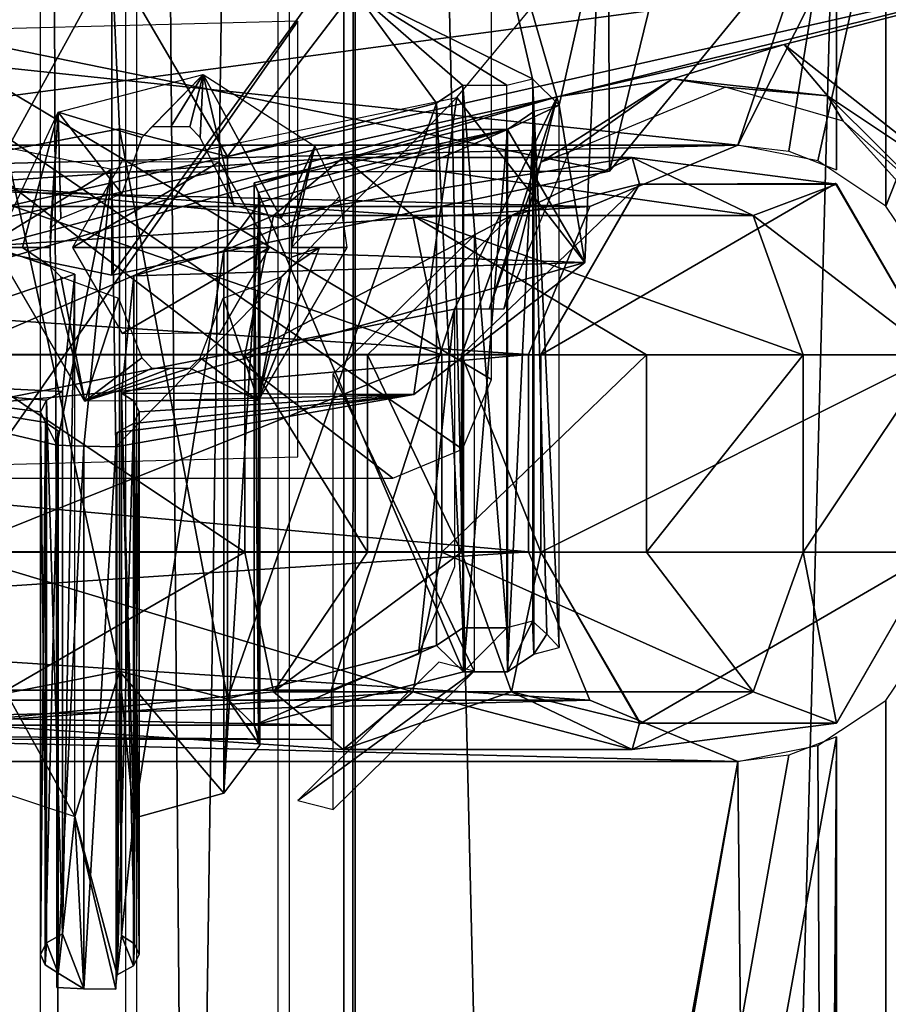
# Model space of a CAD drawing. Header units: millimetres. Extents: x -52 to 137, y -753 to 253.
# Tile 92 of 100: x 12 to 30, y 147 to 167. Entities that reach past the tile are written whole.
import ezdxf

# ---------------------------------------------------------------- set-up
doc = ezdxf.new("R2010")
doc.units = ezdxf.units.MM
doc.header["$LTSCALE"] = 65.185185
for name, color, linetype in [('10', 7, 'CONTINUOUS'), ('108', 7, 'CONTINUOUS'), ('1081', 7, 'CONTINUOUS'), ('109', 7, 'CONTINUOUS'), ('11', 7, 'CONTINUOUS'), ('1114', 7, 'CONTINUOUS'), ('1115', 7, 'CONTINUOUS'), ('1116', 7, 'CONTINUOUS'), ('1117', 7, 'CONTINUOUS'), ('12', 7, 'CONTINUOUS'), ('13', 7, 'CONTINUOUS'), ('14', 7, 'CONTINUOUS'), ('15', 7, 'CONTINUOUS'), ('16', 7, 'CONTINUOUS'), ('17', 7, 'CONTINUOUS'), ('18', 7, 'CONTINUOUS'), ('19', 7, 'CONTINUOUS'), ('20', 7, 'CONTINUOUS'), ('21', 7, 'CONTINUOUS'), ('26', 7, 'CONTINUOUS'), ('268', 7, 'CONTINUOUS'), ('27', 7, 'CONTINUOUS'), ('328', 7, 'CONTINUOUS'), ('329', 7, 'CONTINUOUS'), ('336', 7, 'CONTINUOUS'), ('337', 7, 'CONTINUOUS'), ('344', 7, 'CONTINUOUS'), ('363', 7, 'CONTINUOUS'), ('364', 7, 'CONTINUOUS'), ('365', 7, 'CONTINUOUS'), ('366', 7, 'CONTINUOUS'), ('368', 7, 'CONTINUOUS'), ('369', 7, 'CONTINUOUS'), ('370', 7, 'CONTINUOUS'), ('371', 7, 'CONTINUOUS'), ('6', 7, 'CONTINUOUS'), ('7', 7, 'CONTINUOUS'), ('70', 7, 'CONTINUOUS'), ('8', 7, 'CONTINUOUS'), ('82', 7, 'CONTINUOUS'), ('83', 7, 'CONTINUOUS'), ('872', 7, 'CONTINUOUS'), ('873', 7, 'CONTINUOUS'), ('874', 7, 'CONTINUOUS'), ('875', 7, 'CONTINUOUS'), ('888', 7, 'CONTINUOUS'), ('889', 7, 'CONTINUOUS'), ('9', 7, 'CONTINUOUS'), ('977', 7, 'CONTINUOUS')]:
    doc.layers.add(name, color=color, linetype=linetype)

msp = doc.modelspace()

# ---------------------------------------------------------------- linework, layer by layer
at = {"layer": '10', "color": 7, "linetype": 'Continuous'}
for points in [[(16.691, 163.313, -77.487), (20.933, 164.394, -75.616), (20.933, 153.396, -69.266), (16.691, 163.313, -77.487)], [(16.691, 163.313, -77.487), (20.933, 153.396, -69.266), (16.691, 152.315, -71.137), (16.691, 163.313, -77.487)]]:
    msp.add_3dface(points, dxfattribs=at)
at = {"layer": '108', "color": 7, "linetype": 'Continuous'}
for points in [[(15.655, 165.51, -122.77), (14.411, 164.235, -123.089), (12.715, 164.744, -122.77), (15.655, 165.51, -122.77)], [(14.615, 164.446, -123.055), (14.411, 164.235, -123.089), (15.655, 165.51, -122.77), (14.615, 164.446, -123.055)], [(14.998, 164.447, -123.061), (14.615, 164.446, -123.055), (15.655, 165.51, -122.77), (14.998, 164.447, -123.061)], [(15.385, 164.446, -123.055), (14.998, 164.447, -123.061), (15.655, 165.51, -122.77), (15.385, 164.446, -123.055)], [(15.589, 164.235, -123.089), (15.385, 164.446, -123.055), (15.655, 165.51, -122.77), (15.589, 164.235, -123.089)], [(16.275, 162.852, -123.215), (15.589, 164.235, -123.089), (15.655, 165.51, -122.77), (16.275, 162.852, -123.215)], [(17.234, 162.589, -123.089), (16.275, 162.852, -123.215), (15.655, 165.51, -122.77), (17.234, 162.589, -123.089)], [(17.919, 164.054, -122.77), (17.234, 162.589, -123.089), (15.655, 165.51, -122.77), (17.919, 164.054, -122.77)], [(11.429, 162, -122.77), (12.715, 164.744, -122.77), (11.988, 162, -122.929), (11.429, 162, -122.77)], [(12.715, 164.744, -122.77), (12.553, 162, -123.061), (11.988, 162, -122.929), (12.715, 164.744, -122.77)], [(12.553, 162.192, -123.06), (12.553, 162, -123.061), (12.715, 164.744, -122.77), (12.553, 162.192, -123.06)], [(12.554, 162.385, -123.055), (12.553, 162.192, -123.06), (12.715, 164.744, -122.77), (12.554, 162.385, -123.055)], [(12.766, 162.589, -123.089), (12.554, 162.385, -123.055), (12.715, 164.744, -122.77), (12.766, 162.589, -123.089)], [(14.004, 163.092, -123.222), (12.766, 162.589, -123.089), (12.715, 164.744, -122.77), (14.004, 163.092, -123.222)], [(14.411, 164.235, -123.089), (14.004, 163.092, -123.222), (12.715, 164.744, -122.77), (14.411, 164.235, -123.089)], [(17.446, 162.386, -123.055), (17.234, 162.589, -123.089), (17.919, 164.054, -122.77), (17.446, 162.386, -123.055)], [(17.447, 162, -123.061), (17.446, 162.386, -123.055), (17.919, 164.054, -122.77), (17.447, 162, -123.061)], [(18.419, 163.035, -122.769), (17.447, 162, -123.061), (17.919, 164.054, -122.77), (18.419, 163.035, -122.769)], [(18.564, 162, -122.772), (17.447, 162, -123.061), (18.419, 163.035, -122.769), (18.564, 162, -122.772)], [(17.447, 162.194, -123.06), (17.446, 162.386, -123.055), (17.447, 162, -123.061), (17.447, 162.194, -123.06)], [(18.013, 162, -122.929), (17.447, 162, -123.061), (18.564, 162, -122.772), (18.013, 162, -122.929)]]:
    msp.add_3dface(points, dxfattribs=at)
at = {"layer": '1081', "color": 7, "linetype": 'Continuous'}
for points in [[(17.399, 247.5, 41.044), (17.399, -247.5, 41.044), (30.5, 247.5, 41.044), (17.399, 247.5, 41.044)], [(30.5, 247.5, 41.044), (17.399, -247.5, 41.044), (30.5, -247.5, 41.044), (30.5, 247.5, 41.044)]]:
    msp.add_3dface(points, dxfattribs=at)
at = {"layer": '109', "color": 7, "linetype": 'Continuous'}
for points in [[(11.429, 162, -122.77), (11.988, 162, -122.929), (12.554, 161.615, -123.055), (11.429, 162, -122.77)], [(11.429, 162, -122.77), (12.554, 161.615, -123.055), (13.251, 158.888, -122.77), (11.429, 162, -122.77)], [(11.988, 162, -122.929), (12.553, 162, -123.061), (12.554, 161.615, -123.055), (11.988, 162, -122.929)], [(12.554, 161.615, -123.055), (12.553, 162, -123.061), (12.553, 161.808, -123.06), (12.554, 161.615, -123.055)], [(18.013, 162, -122.929), (18.564, 162, -122.772), (16.768, 158.9, -122.77), (18.013, 162, -122.929)], [(18.013, 162, -122.929), (16.768, 158.9, -122.77), (17.446, 161.614, -123.055), (18.013, 162, -122.929)], [(17.447, 161.806, -123.06), (18.013, 162, -122.929), (17.446, 161.614, -123.055), (17.447, 161.806, -123.06)], [(17.447, 162, -123.061), (18.013, 162, -122.929), (17.447, 161.806, -123.06), (17.447, 162, -123.061)], [(12.554, 161.615, -123.055), (12.766, 161.411, -123.089), (13.251, 158.888, -122.77), (12.554, 161.615, -123.055)], [(17.446, 161.614, -123.055), (16.768, 158.9, -122.77), (17.234, 161.411, -123.089), (17.446, 161.614, -123.055)], [(12.766, 161.411, -123.089), (13.937, 160.976, -123.222), (13.251, 158.888, -122.77), (12.766, 161.411, -123.089)], [(16.061, 160.974, -123.222), (17.234, 161.411, -123.089), (16.768, 158.9, -122.77), (16.061, 160.974, -123.222)], [(13.937, 160.976, -123.222), (14.411, 159.765, -123.089), (13.251, 158.888, -122.77), (13.937, 160.976, -123.222)], [(15.589, 159.765, -123.089), (16.061, 160.974, -123.222), (16.768, 158.9, -122.77), (15.589, 159.765, -123.089)], [(14.411, 159.765, -123.089), (14.615, 159.554, -123.055), (13.251, 158.888, -122.77), (14.411, 159.765, -123.089)], [(15.385, 159.554, -123.055), (15.589, 159.765, -123.089), (16.768, 158.9, -122.77), (15.385, 159.554, -123.055)], [(15, 159.553, -123.061), (15.385, 159.554, -123.055), (13.251, 158.888, -122.77), (15, 159.553, -123.061)], [(13.251, 158.888, -122.77), (15.385, 159.554, -123.055), (16.768, 158.9, -122.77), (13.251, 158.888, -122.77)], [(14.615, 159.554, -123.055), (15, 159.553, -123.061), (13.251, 158.888, -122.77), (14.615, 159.554, -123.055)]]:
    msp.add_3dface(points, dxfattribs=at)
at = {"layer": '11', "color": 7, "linetype": 'Continuous'}
for points in [[(16.773, 163.115, -77.83), (16.691, 163.313, -77.487), (16.773, 152.117, -71.48), (16.773, 163.115, -77.83)], [(16.691, 163.313, -77.487), (16.691, 152.315, -71.137), (16.773, 152.117, -71.48), (16.691, 163.313, -77.487)], [(16.8, 162.914, -78.18), (16.773, 163.115, -77.83), (16.8, 151.915, -71.83), (16.8, 162.914, -78.18)], [(16.773, 163.115, -77.83), (16.773, 152.117, -71.48), (16.8, 151.915, -71.83), (16.773, 163.115, -77.83)], [(16.073, 161.935, -79.875), (16.8, 162.914, -78.18), (16.073, 150.936, -73.525), (16.073, 161.935, -79.875)], [(16.8, 162.914, -78.18), (16.8, 151.915, -71.83), (16.073, 150.936, -73.525), (16.8, 162.914, -78.18)], [(14.245, 161.43, -80.749), (16.073, 161.935, -79.875), (14.245, 150.432, -74.399), (14.245, 161.43, -80.749)], [(16.073, 161.935, -79.875), (16.073, 150.936, -73.525), (14.245, 150.432, -74.399), (16.073, 161.935, -79.875)]]:
    msp.add_3dface(points, dxfattribs=at)
at = {"layer": '1114', "color": 7, "linetype": 'Continuous'}
for points in [[(30.5, 247.5, 37.544), (30.5, -247.5, 37.544), (18.734, 247.5, 37.544), (30.5, 247.5, 37.544)], [(18.734, 247.5, 37.544), (30.5, -247.5, 37.544), (18.734, -247.5, 37.544), (18.734, 247.5, 37.544)]]:
    msp.add_3dface(points, dxfattribs=at)
at = {"layer": '1115', "color": 7, "linetype": 'Continuous'}
for points in [[(18.508, -247.5, 37.491), (18.508, 247.5, 37.491), (18.734, 247.5, 37.544), (18.508, -247.5, 37.491)], [(18.734, -247.5, 37.544), (18.508, -247.5, 37.491), (18.734, 247.5, 37.544), (18.734, -247.5, 37.544)]]:
    msp.add_3dface(points, dxfattribs=at)
at = {"layer": '1116', "color": 7, "linetype": 'Continuous'}
for points in [[(18.508, 247.5, 37.491), (18.508, -247.5, 37.491), (14.305, 247.5, 35.363), (18.508, 247.5, 37.491)], [(14.305, 247.5, 35.363), (18.508, -247.5, 37.491), (14.305, -247.5, 35.363), (14.305, 247.5, 35.363)]]:
    msp.add_3dface(points, dxfattribs=at)
at = {"layer": '1117', "color": 7, "linetype": 'Continuous'}
for points in [[(14.075, 247.5, 35.122), (14.075, -247.5, 35.122), (12.355, 247.5, 31.299), (14.075, 247.5, 35.122)], [(12.355, 247.5, 31.299), (14.075, -247.5, 35.122), (12.355, -247.5, 31.299), (12.355, 247.5, 31.299)]]:
    msp.add_3dface(points, dxfattribs=at)
at = {"layer": '12', "color": 7, "linetype": 'Continuous'}
for points in [[(13.996, 159.051, -84.87), (14.245, 161.43, -80.749), (14.245, 150.432, -74.399), (13.996, 159.051, -84.87)], [(13.996, 148.055, -78.516), (13.996, 159.051, -84.87), (14.245, 150.432, -74.399), (13.996, 148.055, -78.516)]]:
    msp.add_3dface(points, dxfattribs=at)
at = {"layer": '13', "color": 7, "linetype": 'Continuous'}
for points in [[(14.255, 158.887, -85.154), (13.996, 159.051, -84.87), (14.261, 147.883, -78.814), (14.255, 158.887, -85.154)], [(14.261, 147.883, -78.814), (13.996, 159.051, -84.87), (13.996, 148.055, -78.516), (14.261, 147.883, -78.814)], [(14.355, 158.669, -85.531), (14.255, 158.887, -85.154), (14.355, 147.671, -79.181), (14.355, 158.669, -85.531)], [(14.355, 147.671, -79.181), (14.255, 158.887, -85.154), (14.261, 147.883, -78.814), (14.355, 147.671, -79.181)], [(14.237, 158.434, -85.938), (14.355, 158.669, -85.531), (14.237, 147.436, -79.588), (14.237, 158.434, -85.938)], [(14.237, 147.436, -79.588), (14.355, 158.669, -85.531), (14.355, 147.671, -79.181), (14.237, 147.436, -79.588)], [(13.912, 158.254, -86.25), (14.237, 158.434, -85.938), (13.912, 147.256, -79.9), (13.912, 158.254, -86.25)], [(13.912, 147.256, -79.9), (14.237, 158.434, -85.938), (14.237, 147.436, -79.588), (13.912, 147.256, -79.9)]]:
    msp.add_3dface(points, dxfattribs=at)
at = {"layer": '14', "color": 7, "linetype": 'Continuous'}
for points in [[(22.332, 154.425, -67.482), (21.814, 154.293, -67.711), (21.828, 153.399, -69.26), (22.332, 154.425, -67.482)], [(22.359, 153.759, -68.636), (22.332, 154.425, -67.482), (21.828, 153.399, -69.26), (22.359, 153.759, -68.636)], [(22.621, 154.162, -67.938), (22.332, 154.425, -67.482), (22.359, 153.759, -68.636), (22.621, 154.162, -67.938)], [(20.92, 154.29, -67.716), (20.388, 153.93, -68.34), (20.933, 153.396, -69.266), (20.92, 154.29, -67.716)], [(21.814, 154.293, -67.711), (20.92, 154.29, -67.716), (20.933, 153.396, -69.266), (21.814, 154.293, -67.711)], [(21.828, 153.399, -69.26), (21.814, 154.293, -67.711), (20.933, 153.396, -69.266), (21.828, 153.399, -69.26)], [(22.877, 153.891, -68.408), (22.621, 154.162, -67.938), (22.359, 153.759, -68.636), (22.877, 153.891, -68.408)], [(20.388, 153.93, -68.34), (16.147, 152.85, -70.211), (16.691, 152.315, -71.137), (20.388, 153.93, -68.34)], [(20.933, 153.396, -69.266), (20.388, 153.93, -68.34), (16.691, 152.315, -71.137), (20.933, 153.396, -69.266)], [(11.662, 152.967, -70.008), (13.047, 150.463, -74.345), (13.957, 153.413, -69.236), (11.662, 152.967, -70.008)], [(13.047, 150.463, -74.345), (13.912, 147.256, -79.9), (13.957, 153.413, -69.236), (13.047, 150.463, -74.345)], [(13.912, 147.256, -79.9), (13.996, 148.055, -78.516), (13.957, 153.413, -69.236), (13.912, 147.256, -79.9)], [(13.957, 153.413, -69.236), (13.996, 148.055, -78.516), (14.245, 150.432, -74.399), (13.957, 153.413, -69.236)], [(16.147, 152.85, -70.211), (13.957, 153.413, -69.236), (16.073, 150.936, -73.525), (16.147, 152.85, -70.211)], [(16.073, 150.936, -73.525), (13.957, 153.413, -69.236), (14.245, 150.432, -74.399), (16.073, 150.936, -73.525)], [(11.429, 150.998, -73.419), (13.047, 150.463, -74.345), (11.662, 152.967, -70.008), (11.429, 150.998, -73.419)], [(16.8, 151.915, -71.83), (16.147, 152.85, -70.211), (16.073, 150.936, -73.525), (16.8, 151.915, -71.83)], [(16.691, 152.315, -71.137), (16.147, 152.85, -70.211), (16.8, 151.915, -71.83), (16.691, 152.315, -71.137)], [(16.773, 152.117, -71.48), (16.691, 152.315, -71.137), (16.8, 151.915, -71.83), (16.773, 152.117, -71.48)], [(12.798, 148.086, -78.462), (13.236, 146.973, -80.39), (13.047, 150.463, -74.345), (12.798, 148.086, -78.462)], [(13.882, 146.964, -80.405), (13.912, 147.256, -79.9), (13.047, 150.463, -74.345), (13.882, 146.964, -80.405)], [(13.236, 146.973, -80.39), (13.882, 146.964, -80.405), (13.047, 150.463, -74.345), (13.236, 146.973, -80.39)], [(12.473, 147.906, -78.774), (12.714, 147.287, -79.846), (12.798, 148.086, -78.462), (12.473, 147.906, -78.774)], [(12.714, 147.287, -79.846), (13.236, 146.973, -80.39), (12.798, 148.086, -78.462), (12.714, 147.287, -79.846)], [(13.912, 147.256, -79.9), (14.237, 147.436, -79.588), (13.996, 148.055, -78.516), (13.912, 147.256, -79.9)], [(14.237, 147.436, -79.588), (14.261, 147.883, -78.814), (13.996, 148.055, -78.516), (14.237, 147.436, -79.588)], [(12.355, 147.671, -79.181), (12.449, 147.459, -79.548), (12.473, 147.906, -78.774), (12.355, 147.671, -79.181)], [(12.449, 147.459, -79.548), (12.714, 147.287, -79.846), (12.473, 147.906, -78.774), (12.449, 147.459, -79.548)], [(14.237, 147.436, -79.588), (14.355, 147.671, -79.181), (14.261, 147.883, -78.814), (14.237, 147.436, -79.588)], [(12.684, 146.997, -80.349), (13.236, 146.973, -80.39), (12.714, 147.287, -79.846), (12.684, 146.997, -80.349)]]:
    msp.add_3dface(points, dxfattribs=at)
at = {"layer": '15', "color": 7, "linetype": 'Continuous'}
for points in [[(12.684, 146.997, -80.349), (12.714, 147.287, -79.846), (12.714, 158.286, -86.196), (12.684, 146.997, -80.349)], [(12.684, 157.995, -86.699), (12.684, 146.997, -80.349), (12.714, 158.286, -86.196), (12.684, 157.995, -86.699)]]:
    msp.add_3dface(points, dxfattribs=at)
at = {"layer": '16', "color": 7, "linetype": 'Continuous'}
for points in [[(11.429, 161.996, -79.769), (6.895, 159.366, -84.324), (13.047, 161.462, -80.695), (11.429, 161.996, -79.769)], [(13.047, 161.462, -80.695), (6.895, 159.366, -84.324), (12.798, 159.085, -84.812), (13.047, 161.462, -80.695)], [(6.895, 159.366, -84.324), (12.684, 157.995, -86.699), (12.455, 158.452, -85.908), (6.895, 159.366, -84.324)], [(12.798, 159.085, -84.812), (6.895, 159.366, -84.324), (12.473, 158.905, -85.124), (12.798, 159.085, -84.812)], [(12.473, 158.905, -85.124), (6.895, 159.366, -84.324), (12.355, 158.669, -85.531), (12.473, 158.905, -85.124)], [(12.355, 158.669, -85.531), (6.895, 159.366, -84.324), (12.455, 158.452, -85.908), (12.355, 158.669, -85.531)], [(12.455, 158.452, -85.908), (12.684, 157.995, -86.699), (12.714, 158.286, -86.196), (12.455, 158.452, -85.908)]]:
    msp.add_3dface(points, dxfattribs=at)
at = {"layer": '17', "color": 7, "linetype": 'Continuous'}
for points in [[(13.8, 163.593, -90.004), (6.895, 159.366, -84.324), (6.8, 165.043, -87.492), (13.8, 163.593, -90.004)], [(13.8, 163.593, -90.004), (12.684, 157.995, -86.699), (6.895, 159.366, -84.324), (13.8, 163.593, -90.004)], [(13.236, 157.972, -86.74), (12.684, 157.995, -86.699), (13.8, 163.593, -90.004), (13.236, 157.972, -86.74)], [(13.882, 157.964, -86.753), (13.236, 157.972, -86.74), (13.8, 163.593, -90.004), (13.882, 157.964, -86.753)]]:
    msp.add_3dface(points, dxfattribs=at)
at = {"layer": '18', "color": 7, "linetype": 'Continuous'}
for points in [[(11.662, 163.966, -76.358), (13.8, 167.864, -69.606), (9.343, 167.332, -70.526), (11.662, 163.966, -76.358)], [(13.957, 164.411, -75.586), (13.8, 167.864, -69.606), (11.662, 163.966, -76.358), (13.957, 164.411, -75.586)], [(18.714, 167.211, -70.737), (13.8, 167.864, -69.606), (16.147, 163.848, -76.561), (18.714, 167.211, -70.737)], [(16.147, 163.848, -76.561), (13.8, 167.864, -69.606), (13.957, 164.411, -75.586), (16.147, 163.848, -76.561)], [(20.388, 164.929, -74.69), (18.714, 167.211, -70.737), (16.147, 163.848, -76.561), (20.388, 164.929, -74.69)], [(22.332, 165.424, -73.832), (18.714, 167.211, -70.737), (21.814, 165.292, -74.061), (22.332, 165.424, -73.832)], [(21.814, 165.292, -74.061), (18.714, 167.211, -70.737), (20.92, 165.289, -74.066), (21.814, 165.292, -74.061)], [(20.92, 165.289, -74.066), (18.714, 167.211, -70.737), (20.388, 164.929, -74.69), (20.92, 165.289, -74.066)]]:
    msp.add_3dface(points, dxfattribs=at)
at = {"layer": '19', "color": 7, "linetype": 'Continuous'}
for points in [[(21.814, 154.293, -67.711), (21.814, 165.292, -74.061), (20.92, 165.289, -74.066), (21.814, 154.293, -67.711)], [(20.92, 154.29, -67.716), (20.92, 165.289, -74.066), (20.388, 164.929, -74.69), (20.92, 154.29, -67.716)], [(20.92, 154.29, -67.716), (21.814, 154.293, -67.711), (20.92, 165.289, -74.066), (20.92, 154.29, -67.716)], [(20.388, 153.93, -68.34), (20.92, 154.29, -67.716), (20.388, 164.929, -74.69), (20.388, 153.93, -68.34)]]:
    msp.add_3dface(points, dxfattribs=at)
at = {"layer": '20', "color": 7, "linetype": 'Continuous'}
for points in [[(16.147, 152.85, -70.211), (20.388, 153.93, -68.34), (20.388, 164.929, -74.69), (16.147, 152.85, -70.211)], [(16.147, 152.85, -70.211), (20.388, 164.929, -74.69), (16.147, 163.848, -76.561), (16.147, 152.85, -70.211)]]:
    msp.add_3dface(points, dxfattribs=at)
at = {"layer": '21', "color": 7, "linetype": 'Continuous'}
for points in [[(13.957, 153.413, -69.236), (13.957, 164.411, -75.586), (11.662, 163.966, -76.358), (13.957, 153.413, -69.236)], [(13.957, 153.413, -69.236), (16.147, 152.85, -70.211), (13.957, 164.411, -75.586), (13.957, 153.413, -69.236)], [(16.147, 152.85, -70.211), (16.147, 163.848, -76.561), (13.957, 164.411, -75.586), (16.147, 152.85, -70.211)], [(11.662, 152.967, -70.008), (13.957, 153.413, -69.236), (11.662, 163.966, -76.358), (11.662, 152.967, -70.008)]]:
    msp.add_3dface(points, dxfattribs=at)
at = {"layer": '26', "color": 7, "linetype": 'Continuous'}
for points in [[(12.798, 148.086, -78.462), (13.047, 150.463, -74.345), (13.047, 161.462, -80.695), (12.798, 148.086, -78.462)], [(12.798, 148.086, -78.462), (13.047, 161.462, -80.695), (12.798, 159.085, -84.812), (12.798, 148.086, -78.462)]]:
    msp.add_3dface(points, dxfattribs=at)
at = {"layer": '268', "color": 7, "linetype": 'Continuous'}
for points in [[(10.108, 247.5, 37.416), (10.108, -247.5, 37.416), (17.173, 247.5, 40.991), (10.108, 247.5, 37.416)], [(17.173, 247.5, 40.991), (10.108, -247.5, 37.416), (17.173, -247.5, 40.991), (17.173, 247.5, 40.991)]]:
    msp.add_3dface(points, dxfattribs=at)
at = {"layer": '27', "color": 7, "linetype": 'Continuous'}
for points in [[(12.473, 147.906, -78.774), (12.473, 158.905, -85.124), (12.355, 158.669, -85.531), (12.473, 147.906, -78.774)], [(12.798, 148.086, -78.462), (12.798, 159.085, -84.812), (12.473, 158.905, -85.124), (12.798, 148.086, -78.462)], [(12.473, 147.906, -78.774), (12.798, 148.086, -78.462), (12.473, 158.905, -85.124), (12.473, 147.906, -78.774)], [(12.355, 147.671, -79.181), (12.473, 147.906, -78.774), (12.355, 158.669, -85.531), (12.355, 147.671, -79.181)], [(12.355, 147.671, -79.181), (12.355, 158.669, -85.531), (12.455, 158.452, -85.908), (12.355, 147.671, -79.181)], [(12.449, 147.459, -79.548), (12.355, 147.671, -79.181), (12.455, 158.452, -85.908), (12.449, 147.459, -79.548)], [(12.449, 147.459, -79.548), (12.455, 158.452, -85.908), (12.714, 158.286, -86.196), (12.449, 147.459, -79.548)], [(12.714, 147.287, -79.846), (12.449, 147.459, -79.548), (12.714, 158.286, -86.196), (12.714, 147.287, -79.846)]]:
    msp.add_3dface(points, dxfattribs=at)
at = {"layer": '328', "color": 7, "linetype": 'Continuous'}
for points in [[(28.5, -152.075, -114.36), (28.5, -152.075, -100.36), (28.5, 152.08, -100.36), (28.5, -152.075, -114.36)], [(28.5, 152.08, -114.36), (28.5, -152.075, -114.36), (28.5, 152.08, -100.36), (28.5, 152.08, -114.36)]]:
    msp.add_3dface(points, dxfattribs=at)
at = {"layer": '329', "color": 7, "linetype": 'Continuous'}
for points in [[(28.5, 170, -114.36), (28.5, 163.58, -114.36), (28.5, 163.58, -100.36), (28.5, 170, -114.36)], [(28.5, 170, -114.36), (28.5, 163.58, -100.36), (28.5, 170, -100.36), (28.5, 170, -114.36)]]:
    msp.add_3dface(points, dxfattribs=at)
at = {"layer": '336', "color": 7, "linetype": 'Continuous'}
for points in [[(29.5, 170, -119.36), (26.5, 164.08, -119.36), (-29.5, 170, -119.36), (29.5, 170, -119.36)], [(-29.5, 170, -119.36), (26.5, 164.08, -119.36), (-26.5, 164.08, -119.36), (-29.5, 170, -119.36)], [(26.5, 164.08, -119.36), (29.5, 170, -119.36), (28.123, 163.757, -119.36), (26.5, 164.08, -119.36)], [(29.5, 170, -119.36), (29.5, 162.84, -119.36), (28.123, 163.757, -119.36), (29.5, 170, -119.36)], [(26.5, 164.08, -119.36), (23.495, 162.835, -119.36), (-26.5, 164.08, -119.36), (26.5, 164.08, -119.36)], [(-26.5, 164.08, -119.36), (23.495, 162.835, -119.36), (-23.495, 162.835, -119.36), (-26.5, 164.08, -119.36)], [(23.495, 162.835, -119.36), (22.25, 159.83, -119.36), (-23.495, 162.835, -119.36), (23.495, 162.835, -119.36)], [(-23.495, 162.835, -119.36), (22.25, 159.83, -119.36), (-22.25, 159.83, -119.36), (-23.495, 162.835, -119.36)], [(22.25, 159.83, -119.36), (22.25, 155.83, -119.36), (-22.25, 159.83, -119.36), (22.25, 159.83, -119.36)], [(-22.25, 159.83, -119.36), (22.25, 155.83, -119.36), (-22.25, 155.83, -119.36), (-22.25, 159.83, -119.36)], [(-22.25, 155.83, -119.36), (23.495, 152.825, -119.36), (-23.495, 152.825, -119.36), (-22.25, 155.83, -119.36)], [(22.25, 155.83, -119.36), (23.495, 152.825, -119.36), (-22.25, 155.83, -119.36), (22.25, 155.83, -119.36)], [(-28.123, 151.903, -119.36), (26.5, -151.575, -119.36), (-29.5, 152.82, -119.36), (-28.123, 151.903, -119.36)], [(-29.5, 152.82, -119.36), (26.5, -151.575, -119.36), (-26.5, -151.575, -119.36), (-29.5, 152.82, -119.36)], [(-23.495, 152.825, -119.36), (26.5, 151.58, -119.36), (-26.5, 151.58, -119.36), (-23.495, 152.825, -119.36)], [(23.495, 152.825, -119.36), (26.5, 151.58, -119.36), (-23.495, 152.825, -119.36), (23.495, 152.825, -119.36)], [(29.5, 152.82, -119.36), (29.5, -152.815, -119.36), (28.123, 151.903, -119.36), (29.5, 152.82, -119.36)], [(-26.5, 151.58, -119.36), (26.5, -151.575, -119.36), (-28.123, 151.903, -119.36), (-26.5, 151.58, -119.36)], [(28.123, 151.903, -119.36), (29.5, -152.815, -119.36), (26.5, 151.58, -119.36), (28.123, 151.903, -119.36)], [(29.5, -152.815, -119.36), (28.123, -151.898, -119.36), (-26.5, 151.58, -119.36), (29.5, -152.815, -119.36)], [(26.5, 151.58, -119.36), (29.5, -152.815, -119.36), (-26.5, 151.58, -119.36), (26.5, 151.58, -119.36)], [(28.123, -151.898, -119.36), (26.5, -151.575, -119.36), (-26.5, 151.58, -119.36), (28.123, -151.898, -119.36)]]:
    msp.add_3dface(points, dxfattribs=at)
at = {"layer": '337', "color": 7, "linetype": 'Continuous'}
for points in [[(29.5, 170, -119.36), (32.328, 170, -118.188), (29.5, 162.84, -119.36), (29.5, 170, -119.36)], [(29.5, 162.84, -119.36), (32.328, 170, -118.188), (30.411, 161.489, -119.255), (29.5, 162.84, -119.36)], [(30.425, -154.194, -119.253), (29.5, -152.815, -119.36), (30.411, 154.171, -119.255), (30.425, -154.194, -119.253)], [(29.5, -152.815, -119.36), (29.5, 152.82, -119.36), (30.411, 154.171, -119.255), (29.5, -152.815, -119.36)]]:
    msp.add_3dface(points, dxfattribs=at)
at = {"layer": '344', "color": 7, "linetype": 'Continuous'}
for points in [[(-28.5, 170, -114.36), (-26.5, 164.08, -114.36), (28.5, 170, -114.36), (-28.5, 170, -114.36)], [(28.5, 170, -114.36), (-26.5, 164.08, -114.36), (26.5, 164.08, -114.36), (28.5, 170, -114.36)], [(27.531, 163.953, -114.36), (28.5, 170, -114.36), (26.5, 164.08, -114.36), (27.531, 163.953, -114.36)], [(28.5, 163.58, -114.36), (28.5, 170, -114.36), (27.531, 163.953, -114.36), (28.5, 163.58, -114.36)], [(-26.5, 164.08, -114.36), (-23.495, 162.835, -114.36), (26.5, 164.08, -114.36), (-26.5, 164.08, -114.36)], [(26.5, 164.08, -114.36), (-23.495, 162.835, -114.36), (23.495, 162.835, -114.36), (26.5, 164.08, -114.36)], [(-23.495, 162.835, -114.36), (-22.25, 159.83, -114.36), (23.495, 162.835, -114.36), (-23.495, 162.835, -114.36)], [(23.495, 162.835, -114.36), (-22.25, 159.83, -114.36), (22.25, 159.83, -114.36), (23.495, 162.835, -114.36)], [(-22.25, 159.83, -114.36), (-22.25, 155.83, -114.36), (22.25, 159.83, -114.36), (-22.25, 159.83, -114.36)], [(22.25, 159.83, -114.36), (-22.25, 155.83, -114.36), (22.25, 155.83, -114.36), (22.25, 159.83, -114.36)], [(-22.25, 155.83, -114.36), (-23.495, 152.825, -114.36), (22.25, 155.83, -114.36), (-22.25, 155.83, -114.36)], [(22.25, 155.83, -114.36), (-23.495, 152.825, -114.36), (23.495, 152.825, -114.36), (22.25, 155.83, -114.36)], [(-23.495, 152.825, -114.36), (-26.5, 151.58, -114.36), (23.495, 152.825, -114.36), (-23.495, 152.825, -114.36)], [(23.495, 152.825, -114.36), (-26.5, 151.58, -114.36), (26.5, 151.58, -114.36), (23.495, 152.825, -114.36)], [(-26.5, -151.575, -114.36), (26.5, -151.575, -114.36), (28.5, 152.08, -114.36), (-26.5, -151.575, -114.36)], [(27.531, 151.707, -114.36), (-26.5, -151.575, -114.36), (28.5, 152.08, -114.36), (27.531, 151.707, -114.36)], [(26.5, -151.575, -114.36), (27.531, -151.702, -114.36), (28.5, 152.08, -114.36), (26.5, -151.575, -114.36)], [(27.531, -151.702, -114.36), (28.5, -152.075, -114.36), (28.5, 152.08, -114.36), (27.531, -151.702, -114.36)], [(-28.5, -152.075, -114.36), (-27.531, -151.702, -114.36), (26.5, 151.58, -114.36), (-28.5, -152.075, -114.36)], [(-26.5, 151.58, -114.36), (-28.5, -152.075, -114.36), (26.5, 151.58, -114.36), (-26.5, 151.58, -114.36)], [(-27.531, -151.702, -114.36), (-26.5, -151.575, -114.36), (26.5, 151.58, -114.36), (-27.531, -151.702, -114.36)], [(26.5, 151.58, -114.36), (-26.5, -151.575, -114.36), (27.531, 151.707, -114.36), (26.5, 151.58, -114.36)]]:
    msp.add_3dface(points, dxfattribs=at)
at = {"layer": '363', "linetype": 'Continuous'}
for points in [[(10.5, 152.361, -158.356), (10.5, 155.825, -160.356), (19.906, 152.997, -156.666), (10.5, 152.361, -158.356)], [(19.906, 152.997, -156.666), (10.5, 155.825, -160.356), (20.491, 155.825, -157.681), (19.906, 152.997, -156.666)], [(10.5, 155.825, -152.356), (10.5, 152.361, -154.356), (16.495, 155.825, -150.751), (10.5, 155.825, -152.356)], [(16.495, 155.825, -150.751), (10.5, 152.361, -154.356), (17.08, 152.997, -151.766), (16.495, 155.825, -150.751)], [(16.495, 155.825, -150.751), (17.08, 152.997, -151.766), (18.985, 155.825, -148.841), (16.495, 155.825, -150.751)], [(18.985, 155.825, -148.841), (17.08, 152.997, -151.766), (20.892, 155.825, -146.356), (18.985, 155.825, -148.841)], [(20.892, 155.825, -146.356), (17.08, 152.997, -151.766), (21.907, 152.997, -146.941), (20.892, 155.825, -146.356)], [(19.906, 152.997, -156.666), (20.491, 155.825, -157.681), (26.806, 152.997, -149.77), (19.906, 152.997, -156.666)], [(26.806, 152.997, -149.77), (20.491, 155.825, -157.681), (24.642, 155.825, -154.498), (26.806, 152.997, -149.77)], [(20.892, 155.825, -146.356), (21.907, 152.997, -146.941), (22.5, 155.825, -140.356), (20.892, 155.825, -146.356)], [(22.5, 155.825, -140.356), (21.907, 152.997, -146.941), (24.5, 152.361, -140.356), (22.5, 155.825, -140.356)], [(27.821, 155.825, -150.356), (26.806, 152.997, -149.77), (24.642, 155.825, -154.498), (27.821, 155.825, -150.356)], [(26.806, 152.997, -149.77), (27.821, 155.825, -150.356), (28.5, 152.361, -140.356), (26.806, 152.997, -149.77)], [(28.5, 152.361, -140.356), (27.821, 155.825, -150.356), (30.5, 155.825, -140.356), (28.5, 152.361, -140.356)], [(17.08, 152.997, -151.766), (10.5, 152.361, -154.356), (18.493, 151.825, -154.216), (17.08, 152.997, -151.766)], [(18.493, 151.825, -154.216), (10.5, 152.361, -158.356), (19.906, 152.997, -156.666), (18.493, 151.825, -154.216)], [(17.08, 152.997, -151.766), (18.493, 151.825, -154.216), (21.907, 152.997, -146.941), (17.08, 152.997, -151.766)], [(18.493, 151.825, -154.216), (19.906, 152.997, -156.666), (24.356, 151.825, -148.356), (18.493, 151.825, -154.216)], [(21.907, 152.997, -146.941), (18.493, 151.825, -154.216), (24.356, 151.825, -148.356), (21.907, 152.997, -146.941)], [(24.356, 151.825, -148.356), (19.906, 152.997, -156.666), (26.806, 152.997, -149.77), (24.356, 151.825, -148.356)], [(21.907, 152.997, -146.941), (24.356, 151.825, -148.356), (24.5, 152.361, -140.356), (21.907, 152.997, -146.941)], [(24.356, 151.825, -148.356), (26.806, 152.997, -149.77), (28.5, 152.361, -140.356), (24.356, 151.825, -148.356)], [(10.5, 152.361, -154.356), (10.5, 152.361, -158.356), (18.493, 151.825, -154.216), (10.5, 152.361, -154.356)], [(24.5, 152.361, -140.356), (24.356, 151.825, -148.356), (28.5, 152.361, -140.356), (24.5, 152.361, -140.356)]]:
    msp.add_3dface(points, dxfattribs=at)
at = {"layer": '364', "linetype": 'Continuous'}
for points in [[(10.5, 159.825, -152.356), (10.5, 155.825, -152.356), (16.495, 155.825, -150.751), (10.5, 159.825, -152.356)], [(10.5, 159.825, -152.356), (16.495, 155.825, -150.751), (16.495, 159.825, -150.751), (10.5, 159.825, -152.356)], [(16.495, 155.825, -150.751), (18.985, 155.825, -148.841), (16.495, 159.825, -150.751), (16.495, 155.825, -150.751)], [(16.495, 159.825, -150.751), (18.985, 155.825, -148.841), (18.985, 159.825, -148.841), (16.495, 159.825, -150.751)], [(18.985, 155.825, -148.841), (20.892, 155.825, -146.356), (18.985, 159.825, -148.841), (18.985, 155.825, -148.841)], [(18.985, 159.825, -148.841), (20.892, 155.825, -146.356), (20.892, 159.825, -146.356), (18.985, 159.825, -148.841)], [(20.892, 155.825, -146.356), (22.5, 155.825, -140.356), (20.892, 159.825, -146.356), (20.892, 155.825, -146.356)], [(20.892, 159.825, -146.356), (22.5, 155.825, -140.356), (22.5, 159.825, -140.356), (20.892, 159.825, -146.356)]]:
    msp.add_3dface(points, dxfattribs=at)
at = {"layer": '365', "linetype": 'Continuous'}
for points in [[(10.5, 163.289, -158.356), (10.5, 163.289, -154.356), (18.493, 163.825, -154.216), (10.5, 163.289, -158.356)], [(19.906, 162.653, -156.666), (10.5, 163.289, -158.356), (18.493, 163.825, -154.216), (19.906, 162.653, -156.666)], [(18.493, 163.825, -154.216), (10.5, 163.289, -154.356), (17.08, 162.653, -151.766), (18.493, 163.825, -154.216)], [(18.493, 163.825, -154.216), (17.08, 162.653, -151.766), (24.356, 163.825, -148.356), (18.493, 163.825, -154.216)], [(24.356, 163.825, -148.356), (17.08, 162.653, -151.766), (21.907, 162.653, -146.941), (24.356, 163.825, -148.356)], [(19.906, 162.653, -156.666), (18.493, 163.825, -154.216), (26.806, 162.653, -149.77), (19.906, 162.653, -156.666)], [(26.806, 162.653, -149.77), (18.493, 163.825, -154.216), (24.356, 163.825, -148.356), (26.806, 162.653, -149.77)], [(24.356, 163.825, -148.356), (21.907, 162.653, -146.941), (24.5, 163.289, -140.356), (24.356, 163.825, -148.356)], [(26.806, 162.653, -149.77), (24.356, 163.825, -148.356), (28.5, 163.289, -140.356), (26.806, 162.653, -149.77)], [(28.5, 163.289, -140.356), (24.356, 163.825, -148.356), (24.5, 163.289, -140.356), (28.5, 163.289, -140.356)], [(10.5, 159.825, -160.356), (10.5, 163.289, -158.356), (20.491, 159.825, -157.681), (10.5, 159.825, -160.356)], [(10.5, 163.289, -154.356), (10.5, 159.825, -152.356), (17.08, 162.653, -151.766), (10.5, 163.289, -154.356)], [(20.491, 159.825, -157.681), (10.5, 163.289, -158.356), (19.906, 162.653, -156.666), (20.491, 159.825, -157.681)], [(20.892, 159.825, -146.356), (22.5, 159.825, -140.356), (24.5, 163.289, -140.356), (20.892, 159.825, -146.356)], [(21.907, 162.653, -146.941), (20.892, 159.825, -146.356), (24.5, 163.289, -140.356), (21.907, 162.653, -146.941)], [(30.5, 159.825, -140.356), (26.806, 162.653, -149.77), (28.5, 163.289, -140.356), (30.5, 159.825, -140.356)], [(10.5, 159.825, -152.356), (16.495, 159.825, -150.751), (17.08, 162.653, -151.766), (10.5, 159.825, -152.356)], [(16.495, 159.825, -150.751), (18.985, 159.825, -148.841), (21.907, 162.653, -146.941), (16.495, 159.825, -150.751)], [(17.08, 162.653, -151.766), (16.495, 159.825, -150.751), (21.907, 162.653, -146.941), (17.08, 162.653, -151.766)], [(18.985, 159.825, -148.841), (20.892, 159.825, -146.356), (21.907, 162.653, -146.941), (18.985, 159.825, -148.841)], [(20.491, 159.825, -157.681), (19.906, 162.653, -156.666), (24.642, 159.825, -154.498), (20.491, 159.825, -157.681)], [(24.642, 159.825, -154.498), (19.906, 162.653, -156.666), (27.821, 159.825, -150.356), (24.642, 159.825, -154.498)], [(27.821, 159.825, -150.356), (19.906, 162.653, -156.666), (26.806, 162.653, -149.77), (27.821, 159.825, -150.356)], [(27.821, 159.825, -150.356), (26.806, 162.653, -149.77), (30.5, 159.825, -140.356), (27.821, 159.825, -150.356)]]:
    msp.add_3dface(points, dxfattribs=at)
at = {"layer": '366', "linetype": 'Continuous'}
for points in [[(10.5, 155.825, -160.356), (10.5, 159.825, -160.356), (20.491, 159.825, -157.681), (10.5, 155.825, -160.356)], [(20.491, 155.825, -157.681), (10.5, 155.825, -160.356), (20.491, 159.825, -157.681), (20.491, 155.825, -157.681)], [(24.642, 155.825, -154.498), (20.491, 155.825, -157.681), (24.642, 159.825, -154.498), (24.642, 155.825, -154.498)], [(20.491, 155.825, -157.681), (20.491, 159.825, -157.681), (24.642, 159.825, -154.498), (20.491, 155.825, -157.681)], [(27.821, 155.825, -150.356), (24.642, 155.825, -154.498), (27.821, 159.825, -150.356), (27.821, 155.825, -150.356)], [(24.642, 155.825, -154.498), (24.642, 159.825, -154.498), (27.821, 159.825, -150.356), (24.642, 155.825, -154.498)], [(30.5, 155.825, -140.356), (27.821, 155.825, -150.356), (30.5, 159.825, -140.356), (30.5, 155.825, -140.356)], [(27.821, 155.825, -150.356), (27.821, 159.825, -150.356), (30.5, 159.825, -140.356), (27.821, 155.825, -150.356)]]:
    msp.add_3dface(points, dxfattribs=at)
at = {"layer": '368', "linetype": 'Continuous'}
for points in [[(22.5, 155.825, -140.356), (24.5, 152.361, -140.356), (22.5, 155.825, -100.356), (22.5, 155.825, -140.356)], [(22.5, 155.825, -100.356), (24.5, 152.361, -140.356), (24.521, 152.35, -100.356), (22.5, 155.825, -100.356)], [(28.5, 152.361, -140.356), (30.5, 155.825, -140.356), (28.505, 152.365, -100.356), (28.5, 152.361, -140.356)], [(30.5, 155.825, -140.356), (30.5, 155.825, -100.356), (28.505, 152.365, -100.356), (30.5, 155.825, -140.356)], [(24.5, 152.361, -140.356), (28.5, 152.361, -140.356), (24.521, 152.35, -100.356), (24.5, 152.361, -140.356)], [(24.521, 152.35, -100.356), (28.5, 152.361, -140.356), (28.505, 152.365, -100.356), (24.521, 152.35, -100.356)]]:
    msp.add_3dface(points, dxfattribs=at)
at = {"layer": '369', "linetype": 'Continuous'}
for points in [[(22.5, 159.825, -140.356), (22.5, 155.825, -140.356), (22.5, 155.825, -100.356), (22.5, 159.825, -140.356)], [(22.5, 159.825, -140.356), (22.5, 155.825, -100.356), (22.5, 159.825, -100.356), (22.5, 159.825, -140.356)]]:
    msp.add_3dface(points, dxfattribs=at)
at = {"layer": '370', "linetype": 'Continuous'}
for points in [[(28.479, 163.3, -100.356), (24.5, 163.289, -140.356), (24.495, 163.285, -100.356), (28.479, 163.3, -100.356)], [(28.5, 163.289, -140.356), (24.5, 163.289, -140.356), (28.479, 163.3, -100.356), (28.5, 163.289, -140.356)], [(30.5, 159.825, -100.356), (28.5, 163.289, -140.356), (28.479, 163.3, -100.356), (30.5, 159.825, -100.356)], [(24.5, 163.289, -140.356), (22.5, 159.825, -140.356), (24.495, 163.285, -100.356), (24.5, 163.289, -140.356)], [(22.5, 159.825, -140.356), (22.5, 159.825, -100.356), (24.495, 163.285, -100.356), (22.5, 159.825, -140.356)], [(30.5, 159.825, -140.356), (28.5, 163.289, -140.356), (30.5, 159.825, -100.356), (30.5, 159.825, -140.356)]]:
    msp.add_3dface(points, dxfattribs=at)
at = {"layer": '371', "linetype": 'Continuous'}
for points in [[(22.5, 159.825, -100.356), (30.5, 159.825, -100.356), (28.479, 163.3, -100.356), (22.5, 159.825, -100.356)], [(22.5, 159.825, -100.356), (28.479, 163.3, -100.356), (24.495, 163.285, -100.356), (22.5, 159.825, -100.356)], [(30.5, 155.825, -100.356), (30.5, 159.825, -100.356), (22.5, 155.825, -100.356), (30.5, 155.825, -100.356)], [(22.5, 155.825, -100.356), (30.5, 159.825, -100.356), (22.5, 159.825, -100.356), (22.5, 155.825, -100.356)], [(30.5, 155.825, -100.356), (22.5, 155.825, -100.356), (24.521, 152.35, -100.356), (30.5, 155.825, -100.356)], [(30.5, 155.825, -100.356), (24.521, 152.35, -100.356), (28.505, 152.365, -100.356), (30.5, 155.825, -100.356)]]:
    msp.add_3dface(points, dxfattribs=at)
at = {"layer": '6', "color": 7, "linetype": 'Continuous'}
for points in [[(21.5, 171.883, -111.845), (0.5, 171.883, -111.845), (21.5, 159.326, -111.845), (21.5, 171.883, -111.845)], [(21.5, 159.326, -111.845), (0.5, 171.883, -111.845), (20.914, 157.912, -111.845), (21.5, 159.326, -111.845)], [(20.914, 157.912, -111.845), (0.5, 171.883, -111.845), (19.5, 157.326, -111.845), (20.914, 157.912, -111.845)], [(19.5, 157.326, -111.845), (0.5, 171.883, -111.845), (2.5, 157.326, -111.845), (19.5, 157.326, -111.845)]]:
    msp.add_3dface(points, dxfattribs=at)
at = {"layer": '7', "color": 7, "linetype": 'Continuous'}
for points in [[(22.359, 164.757, -74.986), (21.828, 164.398, -75.61), (22.877, 164.889, -74.758), (22.359, 164.757, -74.986)], [(22.877, 164.889, -74.758), (21.828, 164.398, -75.61), (23.396, 161.697, -80.286), (22.877, 164.889, -74.758)], [(16.8, 162.914, -78.18), (16.073, 161.935, -79.875), (21.828, 164.398, -75.61), (16.8, 162.914, -78.18)], [(21.828, 164.398, -75.61), (16.073, 161.935, -79.875), (23.396, 161.697, -80.286), (21.828, 164.398, -75.61)], [(16.691, 163.313, -77.487), (16.773, 163.115, -77.83), (21.828, 164.398, -75.61), (16.691, 163.313, -77.487)], [(20.933, 164.394, -75.616), (16.691, 163.313, -77.487), (21.828, 164.398, -75.61), (20.933, 164.394, -75.616)], [(16.773, 163.115, -77.83), (16.8, 162.914, -78.18), (21.828, 164.398, -75.61), (16.773, 163.115, -77.83)], [(16.073, 161.935, -79.875), (14.245, 161.43, -80.749), (23.396, 161.697, -80.286), (16.073, 161.935, -79.875)], [(14.245, 161.43, -80.749), (13.996, 159.051, -84.87), (23.396, 161.697, -80.286), (14.245, 161.43, -80.749)], [(23.396, 161.697, -80.286), (13.996, 159.051, -84.87), (19.926, 159.025, -84.915), (23.396, 161.697, -80.286)], [(13.912, 158.254, -86.25), (13.882, 157.964, -86.753), (19.926, 159.025, -84.915), (13.912, 158.254, -86.25)], [(14.237, 158.434, -85.938), (13.912, 158.254, -86.25), (19.926, 159.025, -84.915), (14.237, 158.434, -85.938)], [(13.996, 159.051, -84.87), (14.255, 158.887, -85.154), (19.926, 159.025, -84.915), (13.996, 159.051, -84.87)], [(14.355, 158.669, -85.531), (14.237, 158.434, -85.938), (19.926, 159.025, -84.915), (14.355, 158.669, -85.531)], [(14.255, 158.887, -85.154), (14.355, 158.669, -85.531), (19.926, 159.025, -84.915), (14.255, 158.887, -85.154)]]:
    msp.add_3dface(points, dxfattribs=at)
at = {"layer": '70', "color": 7, "linetype": 'Continuous'}
for points in [[(-35.858, 168.293, -122.063), (35.858, 168.293, -122.063), (-27.438, 166.119, -122.063), (-35.858, 168.293, -122.063)], [(-27.438, 166.119, -122.063), (35.858, 168.293, -122.063), (-22.833, 165.057, -122.063), (-27.438, 166.119, -122.063)], [(-22.833, 165.057, -122.063), (35.858, 168.293, -122.063), (-20.75, 160.75, -122.063), (-22.833, 165.057, -122.063)], [(-20.75, 160.75, -122.063), (35.858, 168.293, -122.063), (-20.75, 155.525, -122.063), (-20.75, 160.75, -122.063)], [(-20.75, 155.525, -122.063), (35.858, 168.293, -122.063), (22.833, 165.057, -122.063), (-20.75, 155.525, -122.063)], [(22.833, 165.057, -122.063), (35.858, 168.293, -122.063), (27.438, 166.119, -122.063), (22.833, 165.057, -122.063)], [(27.438, 166.119, -122.063), (35.858, 168.293, -122.063), (31.195, 163.157, -122.063), (27.438, 166.119, -122.063)], [(-20.018, 153.757, -122.063), (-20.75, 155.525, -122.063), (22.833, 165.057, -122.063), (-20.018, 153.757, -122.063)], [(-18.25, 153.025, -122.063), (-20.018, 153.757, -122.063), (22.833, 165.057, -122.063), (-18.25, 153.025, -122.063)], [(20.75, 160.75, -122.063), (-18.25, 153.025, -122.063), (22.833, 165.057, -122.063), (20.75, 160.75, -122.063)], [(18.25, 153.025, -122.063), (-18.25, 153.025, -122.063), (20.75, 160.75, -122.063), (18.25, 153.025, -122.063)], [(20.018, 153.757, -122.063), (18.25, 153.025, -122.063), (20.75, 160.75, -122.063), (20.018, 153.757, -122.063)], [(20.75, 155.525, -122.063), (20.018, 153.757, -122.063), (20.75, 160.75, -122.063), (20.75, 155.525, -122.063)]]:
    msp.add_3dface(points, dxfattribs=at)
at = {"layer": '8', "color": 7, "linetype": 'Continuous'}
for points in [[(18.714, 167.211, -70.737), (22.332, 165.424, -73.832), (20.8, 172.043, -75.367), (18.714, 167.211, -70.737)], [(22.332, 165.424, -73.832), (22.877, 164.889, -74.758), (20.8, 172.043, -75.367), (22.332, 165.424, -73.832)], [(20.8, 172.043, -75.367), (22.877, 164.889, -74.758), (23.7, 168.543, -81.43), (20.8, 172.043, -75.367)], [(23.7, 168.543, -81.43), (23.396, 161.697, -80.286), (20.8, 165.043, -87.492), (23.7, 168.543, -81.43)], [(22.877, 164.889, -74.758), (23.396, 161.697, -80.286), (23.7, 168.543, -81.43), (22.877, 164.889, -74.758)], [(22.877, 153.891, -68.408), (22.877, 164.889, -74.758), (22.332, 165.424, -73.832), (22.877, 153.891, -68.408)], [(22.332, 154.425, -67.482), (22.621, 154.162, -67.938), (22.332, 165.424, -73.832), (22.332, 154.425, -67.482)], [(22.621, 154.162, -67.938), (22.877, 153.891, -68.408), (22.332, 165.424, -73.832), (22.621, 154.162, -67.938)], [(20.8, 165.043, -87.492), (13.882, 157.964, -86.753), (13.8, 163.593, -90.004), (20.8, 165.043, -87.492)], [(19.926, 159.025, -84.915), (13.882, 157.964, -86.753), (20.8, 165.043, -87.492), (19.926, 159.025, -84.915)], [(23.396, 161.697, -80.286), (19.926, 159.025, -84.915), (20.8, 165.043, -87.492), (23.396, 161.697, -80.286)], [(13.236, 157.972, -86.74), (12.684, 146.997, -80.349), (12.684, 157.995, -86.699), (13.236, 157.972, -86.74)], [(13.236, 146.973, -80.39), (12.684, 146.997, -80.349), (13.236, 157.972, -86.74), (13.236, 146.973, -80.39)], [(13.882, 157.964, -86.753), (13.236, 146.973, -80.39), (13.236, 157.972, -86.74), (13.882, 157.964, -86.753)], [(13.882, 157.964, -86.753), (13.882, 146.964, -80.405), (13.236, 146.973, -80.39), (13.882, 157.964, -86.753)]]:
    msp.add_3dface(points, dxfattribs=at)
at = {"layer": '82', "color": 7, "linetype": 'Continuous'}
for points in [[(22.833, 165.057, -122.063), (27.438, 166.119, -122.063), (25.174, 165.42, -121.77), (22.833, 165.057, -122.063)], [(25.174, 165.42, -121.77), (27.438, 166.119, -122.063), (28.316, 165.075, -121.77), (25.174, 165.42, -121.77)], [(27.438, 166.119, -122.063), (31.195, 163.157, -122.063), (28.316, 165.075, -121.77), (27.438, 166.119, -122.063)], [(22.5, 163.734, -121.77), (22.833, 165.057, -122.063), (25.174, 165.42, -121.77), (22.5, 163.734, -121.77)], [(22.5, 163.734, -121.77), (25.174, 165.42, -121.77), (23.068, 163.932, -121.063), (22.5, 163.734, -121.77)], [(23.068, 163.932, -121.063), (25.174, 165.42, -121.77), (26.25, 165.25, -121.063), (23.068, 163.932, -121.063)], [(25.174, 165.42, -121.77), (28.316, 165.075, -121.77), (26.25, 165.25, -121.063), (25.174, 165.42, -121.77)], [(26.25, 165.25, -121.063), (28.316, 165.075, -121.77), (28.636, 164.565, -121.063), (26.25, 165.25, -121.063)], [(20.75, 160.75, -122.063), (22.833, 165.057, -122.063), (21.457, 160.75, -121.77), (20.75, 160.75, -122.063)], [(21.457, 160.75, -121.77), (22.833, 165.057, -122.063), (22.5, 163.734, -121.77), (21.457, 160.75, -121.77)], [(28.316, 165.075, -121.77), (31.195, 163.157, -122.063), (30.56, 162.848, -121.77), (28.316, 165.075, -121.77)], [(28.316, 165.075, -121.77), (30.56, 162.848, -121.77), (28.636, 164.565, -121.063), (28.316, 165.075, -121.77)], [(28.636, 164.565, -121.063), (30.56, 162.848, -121.77), (30.296, 162.719, -121.063), (28.636, 164.565, -121.063)], [(21.75, 160.75, -121.063), (22.5, 163.734, -121.77), (23.068, 163.932, -121.063), (21.75, 160.75, -121.063)], [(21.457, 160.75, -121.77), (22.5, 163.734, -121.77), (21.75, 160.75, -121.063), (21.457, 160.75, -121.77)]]:
    msp.add_3dface(points, dxfattribs=at)
at = {"layer": '83', "color": 7, "linetype": 'Continuous'}
for points in [[(-18.25, 153.025, -122.063), (18.25, 153.025, -122.063), (18.25, 152.317, -121.77), (-18.25, 153.025, -122.063)], [(-18.25, 152.317, -121.77), (-18.25, 153.025, -122.063), (18.25, 152.317, -121.77), (-18.25, 152.317, -121.77)], [(-18.25, 152.025, -121.063), (-18.25, 152.317, -121.77), (18.25, 152.025, -121.063), (-18.25, 152.025, -121.063)], [(18.25, 152.025, -121.063), (-18.25, 152.317, -121.77), (18.25, 152.317, -121.77), (18.25, 152.025, -121.063)]]:
    msp.add_3dface(points, dxfattribs=at)
at = {"layer": '872', "color": 7, "linetype": 'Continuous'}
for points in [[(17.57, 166.592, -71.808), (11.279, 166.427, -72.094), (11.279, 157.594, -66.994), (17.57, 166.592, -71.808)], [(17.57, 157.759, -66.708), (17.57, 166.592, -71.808), (11.279, 157.594, -66.994), (17.57, 157.759, -66.708)]]:
    msp.add_3dface(points, dxfattribs=at)
at = {"layer": '873', "color": 7, "linetype": 'Continuous'}
for points in [[(28, 168.571, -81.381), (-0.4, 168.514, -81.479), (23.896, 163.551, -90.075), (28, 168.571, -81.381)], [(-0.4, 168.514, -81.479), (3.766, 163.519, -90.13), (23.896, 163.551, -90.075), (-0.4, 168.514, -81.479)], [(3.766, 163.519, -90.13), (13.8, 161.443, -93.728), (23.896, 163.551, -90.075), (3.766, 163.519, -90.13)]]:
    msp.add_3dface(points, dxfattribs=at)
at = {"layer": '874', "color": 7, "linetype": 'Continuous'}
for points in [[(13.8, 173.221, -100.528), (3.766, 163.519, -90.13), (3.759, 175.3, -96.926), (13.8, 173.221, -100.528)], [(13.8, 161.443, -93.728), (3.766, 163.519, -90.13), (13.8, 173.221, -100.528), (13.8, 161.443, -93.728)]]:
    msp.add_3dface(points, dxfattribs=at)
at = {"layer": '875', "color": 7, "linetype": 'Continuous'}
for points in [[(28, 180.321, -88.23), (23.896, 163.551, -90.075), (23.841, 175.3, -96.926), (28, 180.321, -88.23)], [(28, 168.571, -81.381), (23.896, 163.551, -90.075), (28, 180.321, -88.23), (28, 168.571, -81.381)], [(23.896, 163.551, -90.075), (13.8, 161.443, -93.728), (23.841, 175.3, -96.926), (23.896, 163.551, -90.075)], [(13.8, 161.443, -93.728), (13.8, 173.221, -100.528), (23.841, 175.3, -96.926), (13.8, 161.443, -93.728)]]:
    msp.add_3dface(points, dxfattribs=at)
at = {"layer": '888', "color": 7, "linetype": 'Continuous'}
for points in [[(18.287, 159.442, -84.193), (21.147, 162.248, -79.332), (21.147, 153.415, -74.232), (18.287, 159.442, -84.193)], [(18.287, 150.608, -79.093), (18.287, 159.442, -84.193), (21.147, 153.415, -74.232), (18.287, 150.608, -79.093)]]:
    msp.add_3dface(points, dxfattribs=at)
at = {"layer": '889', "color": 7, "linetype": 'Continuous'}
for points in [[(21.147, 153.415, -74.232), (20.434, 153.597, -73.918), (17.574, 150.79, -78.779), (21.147, 153.415, -74.232)], [(18.287, 150.608, -79.093), (21.147, 153.415, -74.232), (17.574, 150.79, -78.779), (18.287, 150.608, -79.093)]]:
    msp.add_3dface(points, dxfattribs=at)
at = {"layer": '9', "color": 7, "linetype": 'Continuous'}
for points in [[(21.828, 164.398, -75.61), (22.359, 164.757, -74.986), (21.828, 153.399, -69.26), (21.828, 164.398, -75.61)], [(22.359, 164.757, -74.986), (22.359, 153.759, -68.636), (21.828, 153.399, -69.26), (22.359, 164.757, -74.986)], [(20.933, 164.394, -75.616), (21.828, 164.398, -75.61), (20.933, 153.396, -69.266), (20.933, 164.394, -75.616)], [(21.828, 164.398, -75.61), (21.828, 153.399, -69.26), (20.933, 153.396, -69.266), (21.828, 164.398, -75.61)]]:
    msp.add_3dface(points, dxfattribs=at)
at = {"layer": '977', "color": 7, "linetype": 'Continuous'}
for points in [[(13.999, 163.731, -110.713), (13, 162, -110.713), (15.987, 163.739, -110.713), (13.999, 163.731, -110.713)], [(15.987, 163.739, -110.713), (13, 162, -110.713), (17, 162, -110.713), (15.987, 163.739, -110.713)], [(17, 162, -110.713), (13, 162, -110.713), (14.013, 160.261, -110.713), (17, 162, -110.713)], [(16.001, 160.269, -110.713), (17, 162, -110.713), (14.013, 160.261, -110.713), (16.001, 160.269, -110.713)]]:
    msp.add_3dface(points, dxfattribs=at)

doc.saveas('drawing.dxf')
